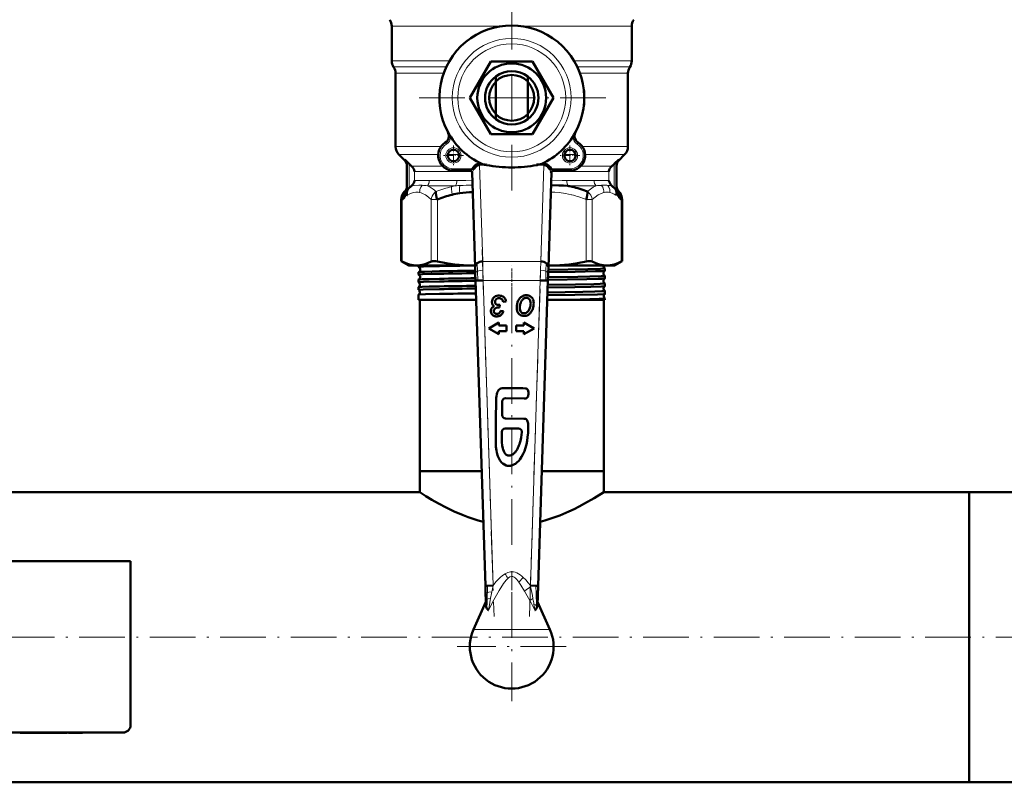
# Model space of a CAD drawing. Extents: x -1438 to 1837, y -1771 to 637.
# Tile 9 of 91: x 168 to 426, y -1767 to -1567. Entities that reach past the tile are written whole.
import ezdxf

# ---------------------------------------------------------------- set-up
doc = ezdxf.new("R2010")
doc.units = 0
doc.linetypes.add('DASHDOT', pattern=[18.5, 12, -3, 0.5, -3])

msp = doc.modelspace()

# ---------------------------------------------------------------- linework, layer by layer
at = {"color": 7, "linetype": 'DASHDOT', "lineweight": 18}
for p, q in [((296.79, -1562.7), (296.79, -1612.1)), ((321.49, -1587.4), (272.09, -1587.4)), ((289.03, -1627.23), (292.15, -1723.46)), ((301.43, -1723.46), (304.55, -1627.23)), ((296.79, -1704.67), (296.79, -1632.02)), ((296.79, -1717.1), (296.79, -1745.7)), ((472.79, -1728.95), (-199.21, -1728.95)), ((311.09, -1731.4), (282.49, -1731.4))]:
    msp.add_line(p, q, dxfattribs=at)
at = {"color": 7, "linetype": 'DASHDOT', "lineweight": 18, "ltscale": 0.083099}
msp.add_line((296.79, -1568.83), (296.79, -1565.51), dxfattribs=at)
at = {"color": 7, "lineweight": 18}
for p, q in [((294.35, -1568.56), (265.29, -1568.56)), ((328.29, -1568.56), (299.24, -1568.56)), ((280.48, -1577.66), (265.29, -1577.66)), ((328.29, -1577.66), (313.1, -1577.66)), ((279.6, -1579.31), (265.79, -1579.31)), ((278.91, -1580.97), (266.29, -1580.97)), ((327.79, -1579.31), (313.99, -1579.31)), ((327.29, -1580.97), (314.67, -1580.97)), ((315.73, -1585.9), (315.79, -1585.9)), ((315.79, -1588.9), (315.73, -1588.9)), ((279.37, -1599.13), (279.64, -1599.55)), ((314.21, -1599.13), (313.95, -1599.55)), ((278.27, -1600.16), (266.29, -1600.16)), ((327.29, -1600.16), (315.31, -1600.16)), ((277.51, -1602.28), (267.17, -1602.28)), ((268.7, -1603.76), (268.7, -1603.6)), ((268.71, -1603.81), (268.7, -1603.76)), ((282.98, -1602.28), (280.02, -1602.28)), ((313.56, -1602.28), (310.6, -1602.28)), ((326.41, -1602.28), (316.07, -1602.28)), ((324.89, -1603.6), (324.88, -1603.81)), ((269.89, -1611.05), (269.89, -1604.75)), ((278.64, -1605.31), (270.5, -1605.31)), ((286.28, -1606.73), (271.31, -1606.73)), ((271.31, -1609.07), (271.31, -1606.73)), ((281.5, -1606.51), (281.5, -1606.01)), ((286.43, -1606.01), (281.5, -1606.01)), ((288.36, -1604.69), (288.92, -1604.69)), ((288.36, -1605.04), (289.18, -1630.35)), ((288.36, -1605.04), (290.15, -1605.04)), ((303.43, -1605.04), (305.22, -1605.04)), ((304.4, -1630.35), (305.22, -1605.04)), ((304.66, -1604.69), (305.22, -1604.69)), ((312.08, -1606.01), (307.15, -1606.01)), ((322.27, -1606.73), (307.3, -1606.73)), ((312.08, -1606.51), (312.08, -1606.01)), ((323.08, -1605.31), (314.94, -1605.31)), ((322.27, -1606.73), (322.27, -1609.07)), ((323.69, -1604.75), (323.69, -1611.05)), ((282.37, -1609.07), (275.16, -1609.07)), ((318.43, -1609.07), (311.21, -1609.07)), ((268.71, -1611.98), (268.75, -1611.93)), ((268.83, -1611.9), (268.84, -1611.9)), ((270.72, -1610.48), (270.5, -1610.48)), ((282.05, -1610.48), (274.67, -1610.48)), ((318.91, -1610.48), (311.54, -1610.48)), ((323.08, -1610.48), (322.86, -1610.48)), ((324.35, -1611.86), (324.38, -1611.93)), ((324.74, -1611.9), (324.75, -1611.9)), ((267.81, -1614.12), (268.04, -1614.12)), ((268.04, -1614.12), (268.04, -1630.37)), ((275.65, -1614.12), (277.27, -1614.12)), ((275.65, -1614.12), (275.65, -1630.37)), ((277.27, -1614.12), (277.27, -1630.37)), ((316.31, -1614.12), (316.31, -1630.37)), ((316.31, -1614.12), (317.93, -1614.12)), ((317.93, -1614.12), (317.93, -1630.37)), ((324.32, -1612.93), (324.34, -1612.9)), ((325.54, -1614.12), (325.54, -1630.37)), ((325.54, -1614.12), (325.77, -1614.12)), ((287.74, -1630.8), (287.8, -1632.89)), ((289.18, -1630.35), (304.4, -1630.35)), ((289.18, -1630.35), (289.23, -1632.62)), ((289.23, -1632.62), (289.29, -1635.3)), ((304.29, -1635.3), (304.35, -1632.62)), ((304.35, -1632.62), (304.4, -1630.35)), ((305.84, -1630.8), (305.78, -1632.89)), ((287.8, -1632.89), (287.87, -1635.34)), ((289.29, -1635.3), (291.89, -1715.39)), ((289.29, -1635.3), (304.29, -1635.3)), ((301.69, -1715.39), (304.29, -1635.3)), ((305.78, -1632.89), (305.71, -1635.34)), ((299.82, -1713.24), (298.67, -1714.48)), ((301.74, -1715.66), (301.69, -1715.39)), ((302.35, -1718.81), (301.55, -1719.31)), ((303.3, -1721.38), (303.28, -1720.65)), ((296.79, -1726.88), (286.76, -1726.88)), ((306.82, -1726.88), (296.79, -1726.88))]:
    msp.add_line(p, q, dxfattribs=at)
at = {"color": 7, "lineweight": 50}
for p, q in [((265.29, -1568.56), (265.29, -1577.66)), ((328.29, -1568.56), (328.29, -1577.66)), ((285.82, -1587.4), (291.31, -1577.9)), ((291.31, -1577.9), (302.28, -1577.9)), ((302.28, -1577.9), (307.76, -1587.4)), ((266.29, -1580.97), (266.29, -1600.16)), ((327.29, -1580.97), (327.29, -1600.16)), ((292.59, -1581.8), (292.59, -1583.11)), ((292.59, -1583.11), (292.59, -1591.68)), ((300.99, -1583.11), (300.99, -1581.8)), ((300.99, -1591.68), (300.99, -1583.11)), ((315.79, -1585.9), (315.79, -1588.9)), ((291.31, -1596.9), (285.82, -1587.4)), ((307.76, -1587.4), (302.28, -1596.9)), ((292.59, -1591.68), (292.59, -1593)), ((300.99, -1593), (300.99, -1591.68)), ((280.08, -1596.43), (280.05, -1596.46)), ((313.53, -1596.46), (313.51, -1596.43)), ((280.3, -1597.61), (280.79, -1597.65)), ((302.28, -1596.9), (291.31, -1596.9)), ((313.29, -1597.61), (312.79, -1597.65)), ((268.71, -1603.81), (267.17, -1602.28)), ((269.89, -1604.75), (268.7, -1603.6)), ((324.89, -1603.6), (323.69, -1604.75)), ((324.88, -1603.81), (326.41, -1602.28)), ((269.29, -1605.02), (269.29, -1611.26)), ((285.88, -1606.51), (281.5, -1606.51)), ((286.37, -1607), (287.18, -1631.83)), ((286.82, -1606.23), (286.43, -1606.01)), ((288.36, -1605.04), (288.36, -1604.69)), ((305.22, -1604.69), (305.22, -1605.04)), ((306.4, -1631.83), (307.21, -1607)), ((307.15, -1606.01), (306.76, -1606.23)), ((312.08, -1606.51), (307.7, -1606.51)), ((324.29, -1605.02), (324.29, -1611.26)), ((271.29, -1609.17), (271.31, -1609.07)), ((322.27, -1609.07), (322.29, -1609.17)), ((268.71, -1611.97), (268.67, -1612.02)), ((268.71, -1611.98), (268.76, -1611.93)), ((268.76, -1611.93), (268.76, -1611.93)), ((269.26, -1611.65), (269.89, -1611.05)), ((269.89, -1611.05), (270.12, -1610.83)), ((270.12, -1610.83), (270.15, -1610.81)), ((307.1, -1610.34), (307.43, -1610.34)), ((323.44, -1610.81), (323.46, -1610.83)), ((323.46, -1610.83), (323.69, -1611.05)), ((323.69, -1611.05), (324.1, -1611.44)), ((324.1, -1611.44), (324.32, -1611.65)), ((324.35, -1611.86), (324.37, -1611.93)), ((324.82, -1611.93), (324.79, -1611.89)), ((324.82, -1611.93), (324.91, -1612.02)), ((267.81, -1614.12), (267.81, -1630.26)), ((325.77, -1614.12), (325.77, -1630.26)), ((267.81, -1630.26), (268.04, -1630.37)), ((269.79, -1631.4), (267.81, -1630.26)), ((269.79, -1631.4), (271.85, -1631.4)), ((271.85, -1631.4), (286.46, -1631.4)), ((272.33, -1631.76), (272.33, -1631.4)), ((286.46, -1631.4), (287.17, -1631.4)), ((287.18, -1631.83), (287.23, -1633.45)), ((306.35, -1633.45), (306.4, -1631.83)), ((306.42, -1631.4), (307.12, -1631.4)), ((307.12, -1631.4), (321.74, -1631.4)), ((321.25, -1632.77), (321.25, -1632.14)), ((321.74, -1631.4), (323.79, -1631.4)), ((323.79, -1631.4), (325.77, -1630.26)), ((325.54, -1630.37), (325.77, -1630.26)), ((272.33, -1633.78), (272.33, -1633.13)), ((272.33, -1635.8), (272.33, -1635.11)), ((287.23, -1633.45), (287.29, -1635.36)), ((287.87, -1635.34), (287.29, -1635.36)), ((287.29, -1635.36), (289.89, -1715.46)), ((289.29, -1635.3), (287.87, -1635.34)), ((303.69, -1715.46), (306.29, -1635.36)), ((304.29, -1635.3), (305.71, -1635.34)), ((305.71, -1635.34), (306.29, -1635.36)), ((306.29, -1635.36), (306.35, -1633.45)), ((321.25, -1634.79), (321.25, -1634.12)), ((272.33, -1637.82), (272.33, -1637.09)), ((272.34, -1637.82), (272.33, -1637.82)), ((321.25, -1636.81), (321.25, -1636.1)), ((272.33, -1639.07), (272.34, -1639.07)), ((272.33, -1640.4), (272.33, -1639.07)), ((277.84, -1640.4), (272.33, -1640.4)), ((272.64, -1685.4), (272.64, -1640.4)), ((287.46, -1640.4), (277.84, -1640.4)), ((308.53, -1640.4), (306.12, -1640.4)), ((321.25, -1640.4), (308.53, -1640.4)), ((320.94, -1685.4), (320.94, -1640.4)), ((321.25, -1638.83), (321.25, -1638.08)), ((321.25, -1638.84), (321.25, -1638.83)), ((321.25, -1640.06), (321.25, -1640.06)), ((321.25, -1640.4), (321.25, -1640.06)), ((292.4, -1640.94), (292.41, -1640.88)), ((293.36, -1642.43), (293.45, -1642.44)), ((293.56, -1642.44), (293.69, -1641.75)), ((294.55, -1640.93), (295.31, -1640.87)), ((292.31, -1643.9), (292.27, -1643.86)), ((294.63, -1643.36), (293.89, -1643.27)), ((293.43, -1646.35), (290.74, -1647.9)), ((290.74, -1647.9), (293.43, -1649.45)), ((293.43, -1647.17), (293.43, -1646.35)), ((295.43, -1647.17), (293.43, -1647.17)), ((295.43, -1648.63), (295.43, -1647.17)), ((297.95, -1647.17), (297.95, -1648.63)), ((299.95, -1647.17), (297.95, -1647.17)), ((299.95, -1646.35), (299.95, -1647.17)), ((302.64, -1647.9), (299.95, -1646.35)), ((299.95, -1649.45), (302.64, -1647.9)), ((293.43, -1648.63), (295.43, -1648.63)), ((293.43, -1649.45), (293.43, -1648.63)), ((297.95, -1648.63), (299.95, -1648.63)), ((299.95, -1648.63), (299.95, -1649.45)), ((295.19, -1666.22), (300.05, -1666.25)), ((294.27, -1670.66), (294.3, -1667.08)), ((299.94, -1671.59), (295.13, -1671.55)), ((295.08, -1674.16), (298.59, -1674.19)), ((278.08, -1685.4), (272.64, -1685.4)), ((288.92, -1685.4), (272.64, -1685.4)), ((272.64, -1690.9), (272.64, -1685.4)), ((288.92, -1685.4), (278.08, -1685.4)), ((320.94, -1685.4), (304.67, -1685.4)), ((320.94, -1685.4), (304.67, -1685.4)), ((320.94, -1690.9), (320.94, -1685.4)), ((272.64, -1690.9), (150.24, -1690.9)), ((416.79, -1690.9), (320.94, -1690.9)), ((416.79, -1747.19), (416.79, -1690.9)), ((416.79, -1690.9), (431.79, -1690.9)), ((416.79, -1690.9), (416.79, -1767)), ((196.79, -1708.95), (112.79, -1708.95)), ((196.79, -1751.95), (196.79, -1708.95)), ((290.46, -1715.44), (289.89, -1715.46)), ((289.89, -1715.46), (289.95, -1717.37)), ((291.89, -1715.39), (290.46, -1715.44)), ((303.11, -1715.44), (301.69, -1715.39)), ((303.69, -1715.46), (303.11, -1715.44)), ((303.53, -1720.54), (303.69, -1715.46)), ((289.95, -1717.37), (290.01, -1719.25)), ((290.03, -1719.64), (286.76, -1726.88)), ((290.01, -1719.25), (290.06, -1720.54)), ((306.82, -1726.88), (303.56, -1719.64)), ((416.79, -1767), (416.79, -1747.19)), ((114.79, -1753.95), (194.79, -1753.95)), ((167.79, -1754.05), (167.79, -1753.95)), ((167.79, -1754.05), (168.55, -1754.05)), ((168.55, -1753.95), (168.55, -1754.05)), ((168.55, -1754.05), (173.12, -1754.05)), ((173.12, -1753.95), (173.12, -1754.05)), ((175.58, -1754.05), (173.12, -1754.05)), ((175.58, -1753.95), (175.58, -1754.05)), ((176.3, -1754.05), (175.58, -1754.05)), ((176.3, -1753.95), (176.3, -1754.05)), ((176.3, -1754.05), (179.24, -1754.05)), ((179.24, -1753.95), (179.24, -1754.05)), ((179.9, -1754.05), (179.24, -1754.05)), ((179.9, -1753.95), (179.9, -1754.05)), ((180.16, -1754.05), (179.9, -1754.05)), ((180.16, -1753.95), (180.16, -1754.05)), ((180.53, -1753.95), (180.53, -1754.05)), ((181.84, -1754.05), (180.53, -1754.05)), ((181.84, -1753.95), (181.84, -1754.05)), ((182.86, -1754.05), (181.84, -1754.05)), ((182.86, -1753.95), (182.86, -1754.05)), ((184.17, -1754.05), (182.86, -1754.05)), ((184.17, -1753.95), (184.17, -1754.05)), ((416.79, -1767), (-143.21, -1767)), ((416.79, -1767), (431.79, -1767))]:
    msp.add_line(p, q, dxfattribs=at)
at = {"color": 7, "linetype": 'DASHDOT', "lineweight": 18, "ltscale": 0.129999}
for p, q in [((281.5, -1599.91), (281.5, -1605.11)), ((312.08, -1599.91), (312.08, -1605.11)), ((314.68, -1602.51), (309.48, -1602.51))]:
    msp.add_line(p, q, dxfattribs=at)
at = {"color": 7, "linetype": 'DASHDOT', "lineweight": 18, "ltscale": 0.13}
msp.add_line((284.1, -1602.51), (278.9, -1602.51), dxfattribs=at)
at = {"color": 7, "linetype": 'DASHDOT', "lineweight": 18, "ltscale": 0.14782}
for p, q in [((286.92, -1606.01), (281.01, -1606.01)), ((312.57, -1606.01), (306.66, -1606.01))]:
    msp.add_line(p, q, dxfattribs=at)
at = {"color": 7, "linetype": 'DASHDOT', "lineweight": 18, "ltscale": 0.053854}
for p, q in [((288.18, -1604.69), (290.33, -1604.69)), ((303.25, -1604.69), (305.4, -1604.69))]:
    msp.add_line(p, q, dxfattribs=at)
at = {"color": 7, "linetype": 'DASHDOT', "lineweight": 18, "ltscale": 0.000186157}
msp.add_line((296.79, -1631.4), (296.79, -1631.39), dxfattribs=at)
at = {"color": 7, "linetype": 'DASHDOT', "lineweight": 18, "ltscale": 0.042889}
msp.add_line((296.79, -1633.7), (296.79, -1631.99), dxfattribs=at)
at = {"color": 7, "linetype": 'DASHDOT', "lineweight": 18, "ltscale": 0.456761}
msp.add_line((287.66, -1635.3), (305.93, -1635.3), dxfattribs=at)
at = {"color": 7, "linetype": 'DASHDOT', "lineweight": 18, "ltscale": 0.043887}
msp.add_line((296.79, -1635.72), (296.79, -1633.97), dxfattribs=at)
at = {"color": 7, "linetype": 'DASHDOT', "lineweight": 18, "ltscale": 0.045032}
msp.add_line((296.79, -1637.75), (296.79, -1635.95), dxfattribs=at)
at = {"color": 7, "linetype": 'DASHDOT', "lineweight": 18, "ltscale": 0.416745}
msp.add_line((296.79, -1711.6), (296.79, -1728.27), dxfattribs=at)
at = {"color": 7, "linetype": 'DASHDOT', "lineweight": 18, "ltscale": 0.003015}
msp.add_line((169.83, -1753.94), (169.83, -1754.06), dxfattribs=at)
at = {"color": 7, "linetype": 'DASHDOT', "lineweight": 18, "ltscale": 0.003021}
msp.add_line((173.13, -1753.94), (173.13, -1754.06), dxfattribs=at)
at = {"color": 7, "lineweight": 50}
for points in [[(268.7, -1603.6), (268.96, -1603.93), (269.15, -1604.3), (269.26, -1604.7), (269.29, -1605.02)], [(324.89, -1603.6), (324.62, -1603.93), (324.43, -1604.3), (324.32, -1604.71), (324.29, -1605.02)], [(288.36, -1604.69), (287.92, -1604.75), (287.5, -1604.91), (287.11, -1605.17), (286.74, -1605.55), (286.43, -1606.01)], [(288.36, -1605.04), (288, -1605.09), (287.67, -1605.24), (287.26, -1605.57), (286.94, -1606.01), (286.82, -1606.23)], [(290.15, -1605.04), (289.65, -1604.94), (289.16, -1604.79), (288.92, -1604.69)], [(304.66, -1604.69), (304.34, -1604.82), (303.68, -1604.99), (303.43, -1605.04)], [(307.15, -1606.01), (306.85, -1605.56), (306.48, -1605.18), (306.06, -1604.9), (305.65, -1604.74), (305.22, -1604.69)], [(306.76, -1606.23), (306.46, -1605.74), (306.07, -1605.35), (305.74, -1605.15), (305.38, -1605.05), (305.22, -1605.04)], [(307.2, -1607.03), (307.2, -1607.03), (307.19, -1607.03), (307.19, -1607.03), (307.19, -1607.03), (307.18, -1607.02), (307.16, -1606.98), (307.05, -1606.79)], [(268.94, -1611.92), (268.72, -1612.46), (268.62, -1613.05), (268.64, -1613.56)], [(269.29, -1610.71), (269.25, -1611.08), (269.13, -1611.44), (268.93, -1611.78), (268.84, -1611.9)], [(307.43, -1610.34), (309.13, -1610.37), (310.37, -1610.41), (311.54, -1610.48)], [(324.94, -1613.56), (324.95, -1612.96), (324.84, -1612.38), (324.64, -1611.92)], [(324.82, -1611.94), (324.84, -1611.95), (324.84, -1611.95), (324.83, -1611.94), (324.82, -1611.92)], [(325.54, -1614.12), (325.57, -1613.65), (325.52, -1613.19), (325.38, -1612.75), (325.18, -1612.36), (324.91, -1612.02)], [(269.19, -1612.78), (269.28, -1612.92), (269.33, -1612.96), (269.37, -1612.97), (269.4, -1612.97), (269.47, -1612.93)], [(268.04, -1630.37), (268.98, -1630.81), (269.93, -1631.13), (270.89, -1631.33), (271.85, -1631.4)], [(271.85, -1631.4), (272.8, -1631.33), (273.76, -1631.13), (274.71, -1630.81), (275.65, -1630.37)], [(272.33, -1631.76), (272.33, -1631.76), (272.33, -1631.76), (272.34, -1631.75), (272.35, -1631.75), (272.48, -1631.73), (273.62, -1631.66), (277.84, -1631.54)], [(275.65, -1630.37), (275.82, -1630.31), (276.04, -1630.27), (276.42, -1630.26), (276.85, -1630.3), (277.27, -1630.37)], [(277.27, -1630.37), (279.55, -1630.81), (281.84, -1631.13), (284.15, -1631.33), (286.46, -1631.4)], [(306.36, -1633.14), (313.45, -1633.03), (318.78, -1632.91), (320.43, -1632.85), (321.12, -1632.8), (321.22, -1632.79), (321.24, -1632.78)], [(306.38, -1632.51), (316.78, -1632.33), (320.05, -1632.24), (320.87, -1632.19), (321.21, -1632.16), (321.24, -1632.15), (321.25, -1632.14), (321.25, -1632.14), (321.25, -1632.14), (321.25, -1632.14)], [(307.12, -1631.4), (309.44, -1631.33), (311.74, -1631.13), (314.03, -1630.81), (316.31, -1630.37)], [(316.31, -1630.37), (316.8, -1630.29), (317.26, -1630.26), (317.58, -1630.27), (317.93, -1630.37)], [(317.93, -1630.37), (318.87, -1630.81), (319.82, -1631.13), (320.78, -1631.33), (321.74, -1631.4)], [(321.74, -1631.4), (322.69, -1631.33), (323.65, -1631.13), (324.6, -1630.81), (325.54, -1630.37)], [(272.33, -1633.78), (272.33, -1633.78), (272.33, -1633.77), (272.34, -1633.77), (272.34, -1633.77), (272.38, -1633.76), (272.72, -1633.72), (273.4, -1633.68), (275.65, -1633.61), (277.84, -1633.56)], [(272.34, -1633.12), (272.39, -1633.11), (272.57, -1633.09), (273.91, -1633.02), (277.84, -1632.91)], [(272.34, -1635.11), (272.35, -1635.1), (272.4, -1635.09), (272.73, -1635.06), (273.32, -1635.02), (275.16, -1634.96), (277.84, -1634.9)], [(306.29, -1635.16), (316.53, -1634.99), (319.44, -1634.91), (320.43, -1634.87), (321.12, -1634.82), (321.22, -1634.8), (321.24, -1634.79)], [(306.32, -1634.49), (314.16, -1634.37), (317.31, -1634.3), (320.29, -1634.21), (321.09, -1634.16), (321.23, -1634.13), (321.24, -1634.13), (321.25, -1634.13), (321.25, -1634.12), (321.25, -1634.12)], [(272.33, -1635.8), (272.33, -1635.8), (272.33, -1635.79), (272.34, -1635.79), (272.35, -1635.79), (272.48, -1635.76), (273.6, -1635.69), (277.84, -1635.58)], [(272.33, -1637.82), (272.33, -1637.82), (272.33, -1637.81), (272.34, -1637.81), (272.35, -1637.81), (272.51, -1637.78), (273.53, -1637.72), (277.84, -1637.6)], [(272.34, -1637.09), (272.35, -1637.08), (272.4, -1637.07), (272.72, -1637.04), (273.3, -1637.01), (275.16, -1636.94), (277.84, -1636.88)], [(306.23, -1637.19), (313.38, -1637.07), (317.59, -1636.99), (320.36, -1636.89), (321.06, -1636.85), (321.21, -1636.83), (321.24, -1636.81)], [(306.25, -1636.47), (313.5, -1636.36), (318.35, -1636.26), (320, -1636.21), (321.11, -1636.14), (321.23, -1636.12), (321.25, -1636.11), (321.25, -1636.11), (321.25, -1636.11), (321.25, -1636.1)], [(272.34, -1639.07), (272.34, -1639.06), (272.37, -1639.06), (272.54, -1639.03), (274.15, -1638.95), (277.84, -1638.86)], [(306.16, -1639.21), (313.36, -1639.1), (319.29, -1638.96), (320.98, -1638.88), (321.2, -1638.85), (321.24, -1638.84), (321.25, -1638.84)], [(306.19, -1638.45), (315.47, -1638.31), (318.6, -1638.23), (320.4, -1638.17), (320.94, -1638.13), (321.22, -1638.1), (321.24, -1638.09), (321.25, -1638.09), (321.25, -1638.09), (321.25, -1638.08)], [(308.53, -1640.4), (314.75, -1640.3), (319.77, -1640.17), (321, -1640.11), (321.22, -1640.08), (321.24, -1640.07), (321.25, -1640.07), (321.25, -1640.06), (321.25, -1640.06)], [(294.25, -1663.59), (293.9, -1663.68), (293.74, -1663.76), (293.51, -1663.93), (293.31, -1664.14), (293.12, -1664.43), (292.97, -1664.75), (292.84, -1665.19), (292.76, -1665.64), (292.7, -1666.1), (292.69, -1666.84)], [(294.91, -1663.58), (294.47, -1663.57), (294.25, -1663.59)], [(300.92, -1663.92), (300.79, -1663.79), (300.62, -1663.68), (300.37, -1663.63)], [(300.45, -1666.25), (300.68, -1666.18), (300.87, -1666.03), (300.94, -1665.93)], [(301.12, -1664.31), (301.01, -1664.04), (300.92, -1663.92)], [(300.94, -1665.93), (301.06, -1665.74), (301.13, -1665.53), (301.21, -1665.14)], [(301.21, -1665.14), (301.21, -1664.72), (301.12, -1664.31)], [(292.69, -1666.84), (292.63, -1671.83), (292.61, -1674.77), (292.6, -1677.09)], [(300.63, -1678.32), (300.82, -1677.38), (300.95, -1676.43), (301.06, -1675.3), (301.11, -1674.14), (301.11, -1673.36), (301.08, -1672.97), (301.01, -1672.53), (300.95, -1672.31), (300.86, -1672.09), (300.72, -1671.88), (300.56, -1671.74), (300.36, -1671.64), (300.14, -1671.6), (299.94, -1671.59)], [(294.39, -1679.1), (294.31, -1678.64), (294.22, -1677.73), (294.18, -1676.09), (294.2, -1675.01)], [(299.45, -1675.14), (299.26, -1676.55), (299.08, -1677.39), (298.92, -1677.94)], [(292.6, -1677.09), (292.62, -1678.37), (292.66, -1679.01)], [(292.66, -1679.01), (292.79, -1679.97), (292.89, -1680.45)], [(300.1, -1680.1), (300.31, -1679.51), (300.63, -1678.32)], [(292.89, -1680.45), (293.06, -1681.12), (293.17, -1681.44), (293.37, -1681.91)], [(293.37, -1681.91), (293.68, -1682.48), (293.87, -1682.75), (294.18, -1683.13), (294.44, -1683.37)], [(294.97, -1680.65), (294.81, -1680.41), (294.59, -1679.89)], [(295.45, -1681.1), (295.27, -1680.98), (294.97, -1680.65)], [(298.16, -1683.11), (298.62, -1682.65), (298.9, -1682.31), (299.39, -1681.59)], [(299.39, -1681.59), (299.82, -1680.78), (300.1, -1680.1)], [(294.44, -1683.37), (294.87, -1683.65), (295.34, -1683.86)], [(297.19, -1683.73), (297.53, -1683.55), (297.75, -1683.42), (298.16, -1683.11)], [(289.34, -1698.62), (288.01, -1698.26), (286.7, -1697.86), (285.36, -1697.4), (284.06, -1696.91), (281.71, -1695.9), (279.55, -1694.86), (277.57, -1693.82), (275.84, -1692.85), (274.26, -1691.9), (272.64, -1690.9)], [(320.94, -1690.9), (318.39, -1692.46), (315.91, -1693.88), (314.45, -1694.65), (313.15, -1695.3), (311.77, -1695.95), (309.41, -1696.95), (308.11, -1697.44), (306.77, -1697.9), (305.52, -1698.28), (304.24, -1698.62)], [(290.69, -1721.86), (290.68, -1721.85), (290.64, -1721.82), (290.42, -1721.59), (290.28, -1721.38)], [(303.3, -1721.38), (303.03, -1721.73), (302.91, -1721.84), (302.9, -1721.85), (302.89, -1721.86)]]:
    msp.add_lwpolyline(points, dxfattribs=at)
at = {"color": 7, "lineweight": 18}
for points in [[(285.88, -1606.51), (285.89, -1606.51), (285.89, -1606.51), (285.93, -1606.48), (286.43, -1606.01)], [(286.82, -1606.23), (286.53, -1606.8), (286.44, -1606.97), (286.41, -1607.02), (286.39, -1607.03), (286.39, -1607.03), (286.39, -1607.03), (286.39, -1607.03), (286.38, -1607.03)], [(307.15, -1606.01), (307.63, -1606.45), (307.68, -1606.5), (307.69, -1606.51), (307.7, -1606.51)], [(271.31, -1609.07), (272.05, -1609.12), (273.84, -1609.11), (275.16, -1609.07)], [(282.37, -1609.07), (284.77, -1609.11), (286.44, -1609.14)], [(307.14, -1609.14), (310.05, -1609.08), (311.21, -1609.07)], [(318.43, -1609.07), (319.99, -1609.12), (321.97, -1609.08), (322.27, -1609.07)], [(269.21, -1611.92), (269.21, -1611.92), (269.21, -1611.92), (269.22, -1611.92), (269.22, -1611.92), (269.22, -1611.93)], [(269.47, -1612.93), (269.45, -1612.58), (269.48, -1612.23), (269.55, -1611.89), (269.66, -1611.57), (269.86, -1611.18), (270.12, -1610.83)], [(269.47, -1612.93), (270.07, -1612.58), (270.71, -1612.33), (271.03, -1612.24), (271.65, -1612.15), (272.28, -1612.17), (272.6, -1612.22)], [(270.72, -1610.48), (271.4, -1610.37), (272.44, -1610.34), (272.63, -1610.34)], [(273.26, -1610.36), (272.94, -1610.87), (272.72, -1611.43), (272.64, -1611.82), (272.6, -1612.22)], [(274.67, -1610.48), (275.39, -1610.86), (276.14, -1611.36), (276.92, -1612)], [(275.65, -1614.12), (275.76, -1613.64), (275.95, -1613.17), (276.21, -1612.74), (276.54, -1612.34), (276.92, -1612)], [(281.02, -1610.7), (280.99, -1611.36), (281.03, -1612.1), (281.12, -1612.83)], [(283.18, -1610.41), (283.11, -1611.05), (283.1, -1611.75), (283.15, -1612.41)], [(307.04, -1612.14), (308.1, -1612.16), (309.2, -1612.25), (310.88, -1612.48), (312.51, -1612.84)], [(316.66, -1612), (317.44, -1611.36), (318.19, -1610.86), (318.91, -1610.48)], [(320.34, -1610.36), (320.66, -1610.87), (320.88, -1611.43), (320.96, -1611.82), (321, -1612.22)], [(322.02, -1610.36), (322.31, -1610.88), (322.49, -1611.44), (322.55, -1611.84), (322.57, -1612.24)], [(323.46, -1610.83), (323.78, -1611.28), (324, -1611.79), (324.11, -1612.35), (324.12, -1612.93)], [(324.29, -1610.71), (324.36, -1611.19), (324.52, -1611.57), (324.74, -1611.9)], [(324.37, -1611.93), (324.37, -1611.92), (324.37, -1611.92), (324.37, -1611.93), (324.38, -1611.93), (324.38, -1611.93)], [(324.38, -1611.93), (324.38, -1611.93), (324.4, -1611.93), (324.44, -1611.93), (324.53, -1611.93), (324.64, -1611.92)], [(268.64, -1613.56), (268.9, -1613.28), (269.19, -1612.78)], [(272.6, -1612.22), (273.01, -1612.33), (273.4, -1612.48), (274.16, -1612.89), (274.92, -1613.45), (275.65, -1614.12)], [(317.93, -1614.12), (318.69, -1613.43), (319.44, -1612.88), (320.04, -1612.55), (320.69, -1612.3), (321, -1612.22)], [(322.57, -1612.24), (323.13, -1612.42), (323.67, -1612.67), (324.12, -1612.93)], [(324.12, -1612.93), (324.2, -1612.97), (324.3, -1612.94), (324.32, -1612.93)], [(324.39, -1612.78), (324.62, -1613.2), (324.9, -1613.52), (324.94, -1613.56)], [(287.8, -1632.89), (288.13, -1632.78), (288.49, -1632.7), (289.23, -1632.62)], [(305.78, -1632.89), (305.45, -1632.78), (305.09, -1632.7), (304.35, -1632.62)], [(287.23, -1633.45), (287.27, -1633.31), (287.37, -1633.16), (287.55, -1633.02), (287.8, -1632.89)], [(306.35, -1633.45), (306.32, -1633.31), (306.21, -1633.16), (306.03, -1633.02), (305.78, -1632.89)], [(295.04, -1712.26), (294.38, -1712.71), (293.79, -1713.22), (293.24, -1713.76), (292.65, -1714.43), (291.89, -1715.39)], [(299.82, -1713.24), (299.43, -1712.9), (298.97, -1712.54), (298.53, -1712.26), (298.11, -1712.05), (297.7, -1711.89), (297.29, -1711.79), (296.87, -1711.75), (296.45, -1711.77), (295.8, -1711.92), (295.2, -1712.18), (295.04, -1712.26)], [(295.75, -1713.5), (295.31, -1713.97), (294.65, -1714.85), (293.5, -1716.69), (292.12, -1719.16), (290.69, -1721.86)], [(298.67, -1714.48), (298.15, -1713.82), (297.68, -1713.37), (297.39, -1713.16), (297.12, -1713.04), (296.72, -1712.99), (296.32, -1713.1), (295.9, -1713.37), (295.75, -1713.5)], [(300.16, -1716.82), (299.18, -1715.23), (298.67, -1714.48)], [(301.69, -1715.39), (301.1, -1714.63), (300.46, -1713.89), (299.82, -1713.24)], [(289.95, -1717.37), (289.95, -1717.36), (289.97, -1717.34), (290, -1717.31), (290.09, -1717.26), (290.4, -1717.18)], [(290.4, -1717.18), (290.76, -1717.12), (291.57, -1717.05)], [(290.01, -1719.25), (290.03, -1719.17), (290.17, -1719.03), (290.34, -1718.94)], [(290.34, -1718.94), (290.61, -1718.84), (291.26, -1718.7)], [(291.26, -1718.7), (290.85, -1720.95), (290.73, -1721.66), (290.69, -1721.86)], [(303.28, -1720.65), (302.99, -1720.47), (302.62, -1720.32)]]:
    msp.add_lwpolyline(points, dxfattribs=at)
for centre, radius in [((296.79, -1587.4), 15.59), ((296.79, -1587.4), 14.17), ((281.5, -1602.51), 2), ((312.08, -1602.51), 2)]:
    msp.add_circle(centre, radius, dxfattribs=at)
at = {"color": 7, "lineweight": 50}
for centre, radius in [((296.79, -1587.4), 9.03), ((281.5, -1602.51), 1.5), ((312.08, -1602.51), 1.5)]:
    msp.add_circle(centre, radius, dxfattribs=at)
for centre, radius, start, end in [((262.29, -1568.56), 3, 0, 33.5573), ((331.29, -1568.56), 3, 146.4427, 180), ((296.79, -1587.4), 19, 331.6157, 208.3843), ((268.29, -1577.66), 3, 180, 213.5573), ((325.29, -1577.66), 3, 326.4427, 360), ((263.29, -1580.97), 3, 360, 33.5573), ((296.79, -1587.4), 7, 53.1301, 126.8699), ((330.29, -1580.97), 3, 146.4427, 180), ((296.79, -1587.4), 7, 126.8699, 233.1301), ((296.79, -1587.4), 5.92, 135.2156, 224.7844), ((296.79, -1587.4), 6, 45.573, 134.427), ((296.79, -1587.4), 7, 306.8699, 53.1301), ((296.79, -1587.4), 5.92, 315.2156, 44.7844), ((314.29, -1585.9), 1.5, 0, 22.414), ((314.29, -1588.9), 1.5, 337.5863, 360), ((296.79, -1587.4), 6, 225.573, 314.427), ((296.79, -1587.4), 7, 233.1301, 306.8699), ((278.3, -1597.44), 2, 2.2103, 29.2301), ((296.79, -1587.4), 19, 208.3843, 245.5264), ((296.79, -1587.4), 19, 294.4736, 331.6157), ((315.28, -1597.44), 2, 156.0038, 175.0421), ((315.04, -1597.31), 1.73, 150.5425, 156.6087), ((281.5, -1602.51), 4, 122.2156, 270), ((278.3, -1597.44), 2, 302.2156, 355.1267), ((277.93, -1597.43), 2.37, 355.6677, 1.6398), ((312.08, -1602.51), 4, 270, 57.7844), ((315.3, -1597.43), 2.02, 175.0865, 184.9697), ((315.31, -1597.43), 2.03, 175.291, 184.9605), ((315.28, -1597.44), 2, 184.8733, 237.7844), ((269.29, -1600.16), 3, 180, 225), ((324.29, -1600.16), 3, 315, 0), ((267.19, -1605.27), 2.1, 1.1389, 43.8616), ((326.39, -1605.27), 2.1, 136.1331, 178.8607), ((285.72, -1588.23), 22.88, 226.2262, 228.3152), ((268.8, -1607.23), 2.56, 11.3857, 48.536), ((285.87, -1607.01), 0.5, 1.8565, 90), ((296.82, -1568.62), 37.03, 259.6349, 269.9618), ((296.77, -1568.62), 37.03, 270.0379, 280.3656), ((307.7, -1607.01), 0.5, 90.0587, 181.56), ((307.14, -1606.99), 0.0706, 332.5513, 357.3878), ((307.73, -1607.02), 0.523, 148.6671, 174.8417), ((307.71, -1607.01), 0.5, 175.7393, 178.1435), ((307.71, -1607.01), 0.5, 134.0717, 148.3263), ((307.72, -1607.03), 0.52, 98.2764, 133.2489), ((307.71, -1607.01), 0.5, 90, 97.6664), ((324.78, -1607.23), 2.56, 131.464, 168.6143), ((307.87, -1588.23), 22.88, 311.6848, 313.7738), ((268.8, -1608.56), 2.57, 311.5104, 346.3475), ((324.78, -1608.56), 2.57, 193.6524, 228.4897), ((270.81, -1614.12), 3, 135.0004, 179.9897), ((268.92, -1612.17), 0.285, 107.7309, 136.0957), ((267.19, -1610.53), 2.11, 318.0189, 358.8385), ((267.22, -1610.56), 2.06, 319.7098, 333.3348), ((268.85, -1612.07), 0.171, 59.6827, 94.5427), ((267.14, -1610.51), 2.16, 333.1914, 338.6799), ((272.08, -1612.44), 2.91, 169.9603, 186.7061), ((264.72, -1611.11), 4.57, 349.7149, 353.2146), ((266.96, -1611.26), 2.33, 350.2761, 0.0272), ((283.46, -1625.09), 19.53, 131.584, 132.9905), ((286.47, -1632.99), 20.85, 89.7988, 99.1526), ((306.4, -1636.81), 26.82, 76.5957, 78.9593), ((305.49, -1640.25), 30.38, 68.4278, 76.4332), ((310.12, -1625.09), 19.53, 47.0095, 48.416), ((326.39, -1610.54), 2.1, 181.0109, 221.69), ((326.62, -1611.26), 2.33, 179.975, 189.7196), ((328.37, -1611.17), 4.07, 186.7444, 189.6518), ((321.54, -1612.43), 2.87, 353.1879, 10.1588), ((326.44, -1610.51), 2.16, 201.3201, 206.8087), ((326.32, -1610.58), 2.01, 206.5227, 223.9353), ((324.73, -1612.06), 0.17, 85.4868, 120.384), ((322.77, -1614.12), 3, 0.0103, 44.9996), ((275.84, -1621.89), 11.01, 130.8684, 135.1031), ((288.04, -1639.77), 27.82, 104.4007, 112.7693), ((286.82, -1635.22), 23.11, 99.1239, 104.2603), ((317.74, -1621.89), 11.01, 44.8969, 49.1316), ((272.34, -1631.76), 0.0145, 200.782, 258.3328), ((272.03, -1632.44), 0.742, 352.6733, 65.3932), ((272.04, -1632.45), 0.74, 294.5024, 352.9409), ((306.17, -3076.36), 1445.1, 90.78367, 91.12338), ((307.72, -3190.69), 1558.06, 90.75421, 91.09892), ((286.46, -1591.49), 39.91, 270, 271.0149), ((307.12, -1591.48), 39.91, 268.9853, 269.9999), ((321.54, -1631.45), 0.746, 176.3135, 183.7802), ((321.53, -1631.45), 0.74, 183.6304, 246.8494), ((321.57, -1633.44), 0.742, 115.9765, 183.8979), ((321.24, -1632.14), 0.0158, 22.882, 80.3359), ((321.24, -1632.77), 0.0132, 283.6255, 341.0246), ((272.34, -1633.14), 0.0142, 101.5103, 159.0663), ((272.34, -1633.77), 0.0119, 196.8948, 254.3208), ((272.34, -1635.12), 0.0116, 105.5576, 162.9629), ((272, -1634.45), 0.743, 352.6969, 62.572), ((272, -1634.45), 0.741, 297.3526, 352.8988), ((307.8, -3171.32), 1538.05, 90.76642, 91.11638), ((307.9, -3205.13), 1570.53, 90.75238, 91.0967), ((321.57, -1633.45), 0.741, 183.6634, 244.0841), ((321.6, -1635.44), 0.742, 118.8606, 183.8746), ((321.24, -1634.13), 0.0127, 18.7319, 76.3304), ((321.24, -1634.78), 0.011, 287.7801, 344.8173), ((272.34, -1635.79), 0.0102, 193.6686, 250.1709), ((272.34, -1637.1), 0.0098, 109.8066, 166.2686), ((271.96, -1636.45), 0.743, 352.7121, 59.6357), ((271.96, -1636.45), 0.742, 300.3006, 352.87), ((271.93, -1638.45), 0.744, 352.7338, 56.57), ((307.89, -3175.9), 1540.62, 90.76574, 91.11756), ((308.01, -3216.67), 1580.08, 90.74976, 91.09432), ((308.06, -3186.88), 1549.58, 90.76535, 91.11755), ((321.6, -1635.45), 0.742, 183.6938, 241.1753), ((321.64, -1637.45), 0.743, 121.8709, 183.8615), ((321.64, -1637.45), 0.743, 183.7187, 238.1576), ((321.24, -1636.11), 0.0106, 15.3321, 72.4338), ((321.24, -1636.81), 0.00945, 292.0189, 347.7772), ((271.93, -1638.45), 0.742, 303.375, 352.8545), ((308.08, -3224.57), 1586, 90.7469, 91.09248), ((293.29, -1641), 1.68, 158.2315, 180.021), ((293.44, -1641.06), 1.85, 137.4422, 158.2315), ((293.11, -1640.76), 1.4, 113.6304, 137.4422), ((293.4, -1640.93), 0.995, 155.9154, 177.4307), ((293.28, -1640.87), 0.864, 132.8032, 155.9154), ((293.41, -1641.44), 2.14, 94.4101, 113.6304), ((293.36, -1640.95), 0.974, 121.3906, 132.8032), ((293.35, -1640.95), 0.968, 109.9406, 121.3906), ((293.38, -1641.02), 1.05, 99.3049, 109.9406), ((293.43, -1641.34), 1.37, 90.021, 99.3049), ((293.46, -1642.08), 2.78, 92.1494, 94.4101), ((293.47, -1642.43), 3.14, 90.021, 92.1494), ((293.43, -1641.4), 1.43, 71.5916, 90.021), ((293.47, -1641.78), 2.49, 73.5785, 90.021), ((293.6, -1640.87), 0.875, 48.0024, 71.5916), ((293.76, -1640.8), 1.47, 52.1297, 73.5785), ((293.57, -1640.91), 0.927, 26.6644, 48.0024), ((292.92, -1641.24), 1.66, 10.7526, 26.6644), ((293.77, -1640.78), 1.44, 27.9918, 52.1297), ((292.78, -1641.31), 2.56, 9.9462, 27.9918), ((301.25, -1641.99), 3.07, 141.626, 156.8653), ((300.67, -1641.53), 2.33, 124.1102, 141.626), ((300.86, -1641.82), 2.68, 116.3172, 124.1102), ((301.29, -1641.87), 2.25, 137.1586, 145.2851), ((300.9, -1641.51), 1.72, 126.5931, 137.1586), ((300.67, -1641.43), 2.24, 107.7982, 116.3172), ((300.65, -1641.16), 1.29, 114.3941, 126.5931), ((300.64, -1641.32), 2.13, 98.8623, 107.7982), ((300.69, -1641.26), 1.39, 108.6933, 114.3941), ((300.64, -1641.11), 1.23, 102.6353, 108.6933), ((300.64, -1641.32), 2.13, 89.924, 98.8623), ((300.63, -1641.06), 1.18, 96.3311, 102.6353), ((300.63, -1641.02), 1.15, 89.924, 96.3311), ((300.63, -1641.1), 1.22, 84.1567, 89.924), ((300.64, -1641.42), 2.23, 82.8807, 89.924), ((300.64, -1640.94), 1.06, 77.9682, 84.1567), ((300.66, -1640.84), 0.962, 58.2264, 77.9682), ((300.67, -1641.16), 1.97, 75.3803, 82.8807), ((300.68, -1641.1), 1.91, 67.6508, 75.3803), ((300.58, -1640.98), 1.13, 15.9233, 58.2264), ((300.67, -1641.12), 1.93, 59.9657, 67.6508), ((300.78, -1640.93), 1.71, 43.0364, 59.9657), ((300.73, -1640.98), 1.79, 26.4763, 43.0364), ((300.46, -1641.12), 2.08, 12.1342, 26.4763), ((321.67, -1639.45), 0.744, 125.0164, 183.833), ((321.67, -1639.45), 0.743, 183.7214, 235.0316), ((321.24, -1638.09), 0.00906, 12.2529, 68.0265), ((293.02, -1643.42), 1.71, 164.995, 181.7475), ((292.58, -1643.3), 1.25, 147.4213, 164.995), ((292.62, -1643.33), 1.3, 130.4133, 147.4213), ((293.19, -1641), 1.59, 180.021, 187.9721), ((292.89, -1641.04), 1.28, 187.9721, 196.8187), ((292.78, -1641.08), 1.16, 196.8187, 216.8441), ((293, -1643.78), 1.89, 116.3295, 130.4133), ((292.97, -1640.93), 1.41, 216.8441, 234.9974), ((293.04, -1643.32), 0.93, 164.8128, 172.9701), ((292.89, -1643.28), 0.777, 145.9473, 164.8128), ((292.86, -1643.26), 0.743, 126.6588, 145.9473), ((293.46, -1640.94), 1.05, 180.021, 196.9753), ((292.94, -1643.37), 0.876, 114.0681, 126.6588), ((293.04, -1641.06), 0.618, 196.9753, 219.1737), ((293.11, -1641.01), 0.707, 219.1737, 238.618), ((293.13, -1643.8), 1.35, 103.9438, 114.0681), ((293.1, -1641.03), 0.679, 238.618, 258.469), ((293.23, -1644.19), 1.76, 96.0854, 103.9438), ((293.26, -1640.22), 1.51, 258.469, 263.1053), ((293.36, -1645.38), 2.95, 90.021, 96.0854), ((293.49, -1638.34), 3.4, 263.1053, 266.194), ((293.58, -1636.95), 4.8, 266.194, 268.3873), ((293.69, -1633.1), 8.64, 268.3873, 270.021), ((293.35, -1644.55), 2.11, 85.8514, 87.2078), ((293.34, -1644.66), 2.22, 84.529, 85.8514), ((302.65, -1642.46), 4.55, 168.7848, 179.924), ((301.11, -1642.46), 3.02, 179.924, 198.1127), ((302.08, -1642.35), 3.98, 156.8653, 168.7848), ((301.91, -1642.46), 3.02, 171.515, 179.924), ((301.27, -1642.46), 2.38, 179.924, 196.3019), ((302.75, -1642.59), 3.87, 164.0848, 171.515), ((300.13, -1642.79), 1.2, 196.3019, 219.4887), ((302.47, -1642.45), 3.56, 159.1418, 164.9197), ((302.07, -1642.3), 3.14, 152.9844, 159.1418), ((301.5, -1642.01), 2.5, 145.2851, 152.9844), ((299.27, -1641.85), 2.4, 315.8813, 326.6475), ((299.26, -1641.84), 2.41, 326.6475, 337.419), ((298.59, -1641.57), 3.13, 337.419, 346.8649), ((296.51, -1641.08), 5.27, 346.8649, 352.5105), ((299.22, -1641.37), 2.54, 359.924, 15.9233), ((298.7, -1641.37), 3.06, 352.5105, 359.924), ((299.16, -1641.7), 3.33, 320.8226, 342.0791), ((297.85, -1641.28), 4.71, 342.0791, 359.924), ((299.69, -1641.28), 2.87, 359.924, 12.1342), ((292.92, -1643.43), 1.6, 181.7475, 183.5317), ((292.63, -1643.44), 1.31, 183.5317, 205.2295), ((292.49, -1643.51), 1.16, 205.2295, 228.3036), ((292.54, -1643.45), 1.24, 228.3036, 240.6248), ((292.64, -1643.27), 1.44, 240.6248, 252.0423), ((293.35, -1643.36), 1.24, 172.9701, 180.021), ((293.07, -1643.36), 0.97, 180.021, 198.3964), ((292.66, -1643.5), 0.532, 198.3964, 223.2879), ((292.72, -1643.05), 1.68, 252.0423, 261.8925), ((292.67, -1643.48), 0.557, 228.4976, 242.1451), ((292.78, -1643.28), 0.777, 242.1451, 253.6908), ((292.83, -1642.27), 2.47, 261.8925, 270.021), ((292.84, -1643.09), 0.985, 253.6908, 262.8787), ((292.92, -1642.45), 1.63, 262.8787, 270.021), ((292.83, -1642.08), 2.66, 270.021, 277.0645), ((292.92, -1642.93), 1.15, 270.021, 276.5352), ((292.92, -1642.95), 1.13, 276.5352, 283.1029), ((292.91, -1642.79), 1.95, 277.0645, 285.2979), ((292.91, -1642.93), 1.15, 283.1029, 289.5545), ((292.88, -1642.83), 1.25, 289.5545, 295.7376), ((293.21, -1643.52), 0.489, 295.7376, 325.8259), ((292.98, -1643.01), 1.71, 285.2979, 294.6255), ((291.44, -1642.32), 2.63, 325.8259, 338.6916), ((293.08, -1643.23), 1.47, 294.6255, 304.7057), ((293.15, -1643.34), 1.33, 304.7057, 326.3342), ((291.38, -1642.16), 3.47, 326.3342, 339.6979), ((299.99, -1642.82), 1.84, 198.1127, 221.5011), ((300.02, -1642.8), 1.88, 221.5011, 226.7792), ((299.91, -1642.92), 1.71, 226.7792, 232.3065), ((299.84, -1643), 1.61, 232.3065, 252.3526), ((300.1, -1642.82), 1.16, 219.4887, 237.4405), ((299.99, -1642.54), 2.09, 252.3526, 269.924), ((299.99, -1643), 0.942, 237.4405, 257.3748), ((300.01, -1642.92), 1.02, 257.3748, 263.8593), ((300.02, -1642.77), 1.17, 263.8593, 269.924), ((299.99, -1641.91), 2.73, 269.924, 276.047), ((300.02, -1642.57), 1.37, 269.924, 277.756), ((300.04, -1642.71), 1.23, 277.756, 286.0127), ((300.04, -1642.32), 2.3, 276.047, 282.7073), ((300.04, -1642.72), 1.22, 286.0127, 294.3724), ((300.09, -1642.57), 2.06, 282.7073, 302.3253), ((300.01, -1642.66), 1.29, 294.3724, 302.4893), ((299.87, -1642.44), 1.55, 302.4893, 315.8813), ((299.95, -1642.34), 2.33, 302.3253, 320.7666), ((279.73, -3657.68), 1994.16, 89.40701, 89.56389), ((295.18, -1667.09), 0.876, 89.6205, 179.3826), ((300.26, -1665.21), 1.06, 258.6736, 280.2781), ((295.14, -1670.67), 0.876, 179.3521, 269.4971), ((295.07, -1675.03), 0.876, 89.4971, 178.4578), ((298.58, -1675.06), 0.876, 355.1599, 89.4971), ((300.72, -1677.91), 6.45, 190.5999, 197.8527), ((292.72, -1676.5), 6.32, 325.1932, 334.3402), ((290.31, -1675.31), 9, 334.1149, 342.9813), ((296.07, -1679.98), 1.28, 241.3442, 267.6924), ((296.08, -1679.62), 1.65, 267.7688, 294.9551), ((295.81, -1679), 2.32, 294.5002, 311.7105), ((294.97, -1678.08), 3.57, 311.977, 325.3143), ((296.09, -1681.31), 2.66, 253.5291, 277.3831), ((295.98, -1681), 2.98, 278.6456, 293.8791), ((291.81, -1720.52), 1.75, 180.6545, 209.2855), ((301.52, -1720.49), 2.01, 347.9968, 358.4294), ((301.88, -1720.56), 1.64, 329.9792, 348.0146), ((296.79, -1731.4), 11, 155.7313, 24.2687), ((194.79, -1751.95), 2, 269.9994, 359.9994)]:
    msp.add_arc(centre, radius, start, end, dxfattribs=at)
at = {"color": 7, "lineweight": 18}
for centre, radius, start, end in [((278.3, -1597.44), 2.5, 302.2156, 355.1267), ((315.28, -1597.44), 2.5, 184.8733, 237.7844), ((281.5, -1602.51), 3.5, 122.2156, 270), ((312.08, -1602.51), 3.5, 270, 57.7844), ((267.2, -1605.21), 2.09, 1.1183, 44.0989), ((285.88, -1607.01), 0.5, 358.44, 89.9413), ((286.44, -1606.99), 0.0702, 182.5491, 207.5322), ((329.53, -1594.82), 25.47, 206.6199, 208.0507), ((267.34, -1610.8), 1.95, 324.9785, 359.4035), ((269.11, -1610.72), 1.21, 261.6043, 272.1498), ((269.18, -1611.97), 0.0392, 66.1519, 116.598), ((269.2, -1611.92), 0.0134, 259.7841, 342.6634), ((273.28, -1615.73), 5.84, 116.0153, 122.4938), ((272.41, -1630.26), 19.92, 87.5588, 89.38), ((272.68, -1624.92), 14.58, 82.1675, 87.7251), ((288.07, -1640.2), 30.32, 103.4472, 111.5782), ((287.17, -1636.75), 26.77, 101.0367, 103.2785), ((285, -1647.77), 37.41, 92.7835, 94.5236), ((286.27, -1679.12), 68.78, 89.821, 92.573), ((320.92, -1625.04), 14.69, 92.26, 97.8533), ((321.16, -1630.79), 20.45, 89.3246, 92.2974), ((321.74, -1615.68), 3.54, 76.4344, 101.9912), ((321.29, -1622.49), 12.15, 86.5907, 89.49), ((321.82, -1614.82), 4.46, 76.4996, 87.4592), ((320.3, -1615.73), 5.84, 57.5062, 63.9847), ((321.5, -1612.61), 2.86, 354.0581, 24.1388), ((326.38, -1610.55), 2.09, 180.9671, 221.895), ((326.24, -1610.8), 1.95, 180.5508, 214.9871), ((324.7, -1612.09), 0.194, 50.7485, 75.7432), ((305.43, -1640.11), 28.18, 67.2822, 75.4321), ((324.25, -1612.8), 0.137, 312.6707, 327.3092), ((323.89, -1612.69), 0.511, 338.5518, 350.4885), ((247.67, -1740.37), 55.08, 29.1961, 30.676), ((429.46, -1721.75), 139.14, 177.4014, 178.1201), ((530.84, -1762.81), 243.61, 168.7756, 169.1718), ((48.97, -1726.25), 254.38, 1.2616, 2.4369), ((529.3, -1725.51), 239.05, 178.003, 178.4239), ((486.27, -1754.38), 198.25, 169.1451, 169.6325), ((380.78, -1824.8), 134.75, 125.9115, 126.7472), ((225.25, -1760.18), 86.56, 28.1725, 30.0607), ((61.52, -1763.03), 244.86, 10.4042, 11.1552), ((611.08, -1728.05), 320.87, 178.3725, 178.8091), ((151.38, -1799.99), 170.47, 27.2803, 28.2459), ((40.67, -1767.09), 266.09, 10.1219, 10.453), ((120.53, -1752.92), 184.99, 9.6674, 10.1494), ((302.88, -1721.18), 0.657, 24.3372, 52.6192)]:
    msp.add_arc(centre, radius, start, end, dxfattribs=at)
for centre, major_axis, ratio, start_param, end_param in [((269.34, -1609.07), (0, -2), 0.980555, 0.785398, 1.522713), ((273.49, -1609.07), (0, 2), 0.832124, 3.926991, 4.712389), ((281.26, -1609.07), (0, -2), 0.554589, 0.785398, 1.570796), ((312.32, -1609.07), (0, -2), 0.554589, 4.712389, 5.497787), ((320.09, -1609.07), (0, -2), 0.832124, 4.712389, 5.497787), ((324.25, -1609.07), (0, -2), 0.980555, 4.760473, 5.497787), ((315.16, -1614.12), (2.12, -2.12), 0.862857, 0.858862, 1.717751)]:
    msp.add_ellipse(centre, major_axis=major_axis, ratio=ratio, start_param=start_param, end_param=end_param, dxfattribs=at)
at = {"color": 7, "lineweight": 50}
for centre, major_axis, ratio, start_param, end_param in [((270.81, -1614.12), (2.12, -2.12), 0.86285, 3.153154, 4.000482), ((278.42, -1614.12), (1.15, -2.77), 0.357397, 3.706526, 4.565415), ((315.16, -1614.12), (-1.15, -2.77), 0.357397, 1.717771, 2.57666), ((289.18, -1631.76), (2, 0.06), 0.706921, 1.547886, 3.141593), ((304.4, -1631.76), (-2, 0.06), 0.706921, 3.141593, 4.735299)]:
    msp.add_ellipse(centre, major_axis=major_axis, ratio=ratio, start_param=start_param, end_param=end_param, dxfattribs=at)

doc.saveas('drawing.dxf')
